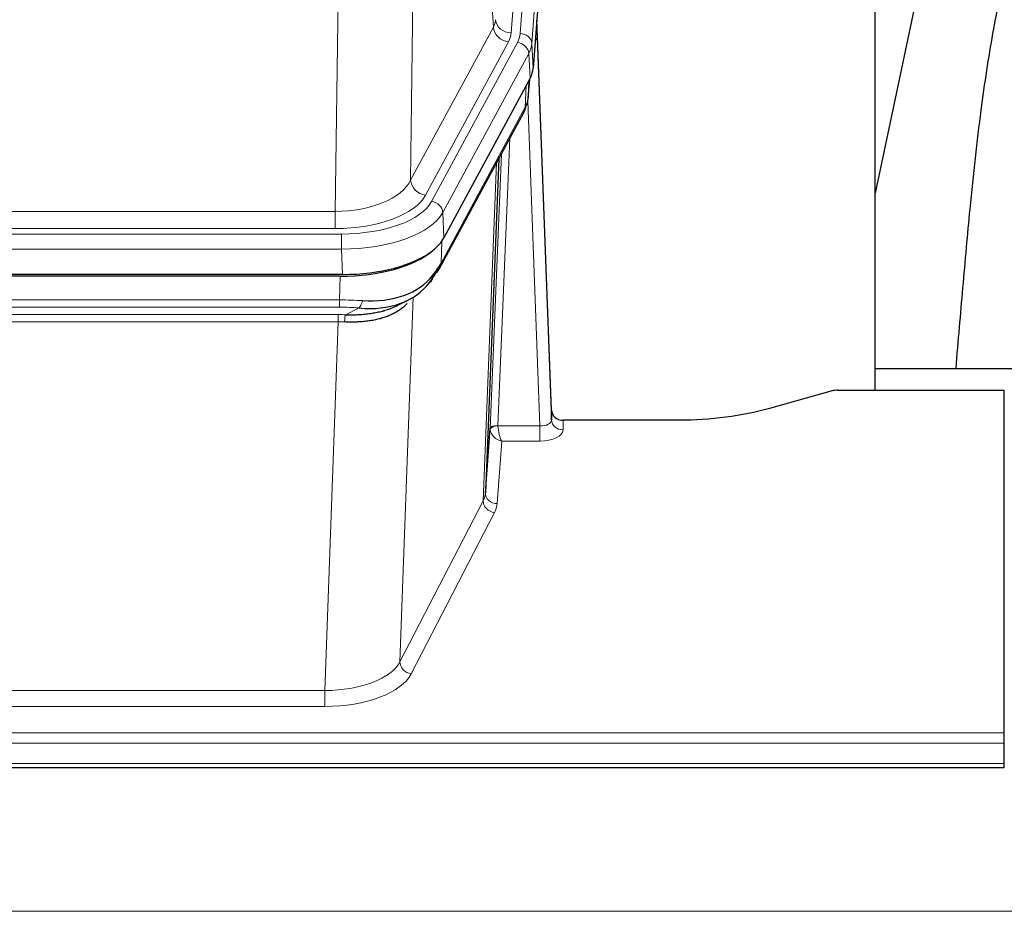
# Model space of a CAD drawing. Header units: inches. Extents: x 0 to 23760, y -13 to 16800.
# Tile 118 of 256: x 4676 to 4930, y 13694 to 13924. Entities that reach past the tile are written whole.
import ezdxf

# ---------------------------------------------------------------- set-up
doc = ezdxf.new("R2010")
doc.units = ezdxf.units.IN
doc.layers.add('1', color=7, linetype='Continuous', true_color=0xffffff)
doc.layers.add('254', color=7, linetype='Continuous', true_color=0xffffff)
doc.styles.add('latin_extended', font='simplex.shx')
doc.dimstyles.get("Standard").update_dxf_attribs({"dimtxt": 0.18, "dimasz": 0.18, "dimexe": 0.18, "dimexo": 0.0625, "dimgap": 0.09, "dimtad": 0, "dimtih": 1, "dimtoh": 1, "dimdec": 4, "dimzin": 0, "dimdsep": 46, "dimtxsty": 'Standard', "dimcen": 0.09, "dimadec": 0, "dimazin": 0, "dimtfac": 1, "dimtdec": 4, "dimtofl": 0, "dimtmove": 0, "dimatfit": 3, "dimfxl": 1, "dimtolj": 1, "dimtzin": 0, "dimarcsym": 0})

# ---------------------------------------------------------------- blocks, each defined once
blk = doc.blocks.new('_U5')
at = {"layer": '254', "color": 3, "linetype": 'Continuous', "lineweight": 13, "transparency": 16777216}
for p, q in [((8914, 13844.79), (8914, 9822.41)), ((1028.02, 13489.8), (1028.02, 9822.41)), ((1168.02, 9862.41), (8774, 9862.41))]:
    blk.add_line(p, q, dxfattribs=at)
at = {"layer": '254', "color": 3, "transparency": 16777216}
for points in [[(1168.02, 9885.74), (1168.02, 9839.07), (1028.02, 9862.41)], [(8774, 9839.07), (8774, 9885.74), (8914, 9862.41)]]:
    blk.add_solid(points, dxfattribs=at)
at = {"layer": 'Defpoints', "color": 0, "transparency": 16777216}
for p in [(8914, 13884.79), (1028.02, 13529.8), (8914, 9862.41)]:
    blk.add_point(p, dxfattribs=at)
at = {"layer": '254', "color": 2, "lineweight": 13, "transparency": 16777216, "insert": (4727.68, 10072.41), "char_height": 140, "attachment_point": 1, "style": 'latin_extended'}
blk.add_mtext('\\A1;7886', dxfattribs=at)

msp = doc.modelspace()

# ---------------------------------------------------------------- linework, layer by layer
at = {"layer": '1', "color": 110, "linetype": 'Continuous', "lineweight": 13}
for p, q in [((4815.757, 14093.059), (4802.69, 13920.286)), ((4805.038, 13920.134), (4818.148, 14093.494)), ((4821.143, 14090.924), (4808.032, 13917.564)), ((4798.117, 13921.803), (4793.766, 13996.055)), ((4777.723, 13957.911), (4776.765, 13882.26)), ((4757.323, 13874.225), (4758.291, 13950.721)), ((4776.765, 13882.26), (4798.117, 13921.803)), ((4780.641, 13878.452), (4801.993, 13917.995)), ((4782.166, 13876.777), (4804.34, 13917.843)), ((4808.032, 13917.564), (4808.405, 13911.191)), ((4807.247, 13914.986), (4785.073, 13873.921)), ((4807.621, 13908.614), (4807.247, 13914.986)), ((4807.136, 13903.688), (4807.491, 13908.372)), ((4806.351, 13901.109), (4806.57, 13906.667)), ((4810.118, 13818.865), (4806.987, 13902.717)), ((4784.604, 13860.834), (4806.351, 13901.109)), ((4802.334, 13893.004), (4799.312, 13818.952)), ((4797.314, 13818.186), (4800.207, 13889.064)), ((4795.5, 13799.558), (4798.967, 13886.769)), ((4544.68, 13874.225), (4757.323, 13874.225)), ((4757.323, 13869.811), (4757.323, 13874.225)), ((4785.073, 13873.921), (4785.366, 13867.399)), ((4757.323, 13869.811), (4544.68, 13869.811)), ((4543.091, 13868.387), (4758.911, 13868.387)), ((4758.911, 13864.482), (4758.911, 13868.387)), ((4784.78, 13866.469), (4784.604, 13860.834)), ((4758.911, 13864.482), (4543.091, 13864.482)), ((4759.204, 13857.961), (4758.911, 13864.482)), ((4758.422, 13851.388), (4758.613, 13857.479)), ((4777.714, 13853.748), (4777.676, 13853.654)), ((4543.58, 13851.388), (4758.422, 13851.388)), ((4758.422, 13849.523), (4758.422, 13851.388)), ((4777.451, 13852.083), (4774.015, 13757.943)), ((4758.422, 13849.523), (4543.58, 13849.523)), ((4759.993, 13847.549), (4763.446, 13849.294)), ((4543.922, 13847.58), (4758.08, 13847.58)), ((4758.08, 13845.715), (4758.08, 13847.58)), ((4758.08, 13845.715), (4543.922, 13845.715)), ((4754.606, 13750.539), (4758.08, 13845.715)), ((4799.313, 13818.865), (4810.118, 13818.865)), ((4810.118, 13818.865), (4810.118, 13814.95)), ((4816.098, 13820.312), (4816.109, 13817.864)), ((4800.276, 13814.95), (4799.082, 13798.801)), ((4810.118, 13814.95), (4800.276, 13814.95)), ((4774.015, 13757.943), (4795.5, 13799.558)), ((4798.408, 13796.495), (4776.923, 13754.88)), ((4547.396, 13750.539), (4754.606, 13750.539)), ((4754.606, 13750.539), (4754.606, 13746.438)), ((4754.606, 13746.438), (4547.396, 13746.438)), ((4373.001, 13739.677), (4930.001, 13739.677)), ((4373.001, 13736.943), (4930.001, 13736.943)), ((4373.001, 13731.695), (4930.001, 13731.695)), ((2938.501, 13693.566), (7695.501, 13693.566))]:
    msp.add_line(p, q, dxfattribs=at)
at = {"layer": '1', "color": 2, "linetype": 'Continuous', "lineweight": 25}
for p, q in [((4821.523, 14084.645), (4808.405, 13911.191)), ((4896.661, 13828.079), (4896.661, 14016.88)), ((4915.184, 13966.799), (4896.661, 13878.905)), ((4813.1, 13822.934), (4809.342, 13923.572)), ((4809.422, 13919.179), (4813.11, 13820.397)), ((4807.621, 13908.614), (4785.366, 13867.399)), ((4807.13, 13903.575), (4807.493, 13908.377)), ((4807.307, 13908.032), (4807.136, 13903.688)), ((4807.13, 13903.575), (4807.136, 13903.688)), ((4784.245, 13859.504), (4805.992, 13899.779)), ((4799.513, 13887.779), (4796.085, 13801.568)), ((4759.204, 13857.961), (4542.798, 13857.961)), ((4758.613, 13857.479), (4543.389, 13857.479)), ((4773.31, 13849.916), (4776.103, 13851.327)), ((4896.664, 13833.652), (4968.661, 13833.652)), ((4887.044, 13828.079), (4930.001, 13828.079)), ((4930.001, 13739.677), (4930.001, 13828.079)), ((4885.545, 13827.884), (4869.38, 13823.353)), ((4813.11, 13820.397), (4813.1, 13822.934)), ((4796.085, 13801.568), (4797.314, 13818.186)), ((4846.001, 13820.312), (4816.098, 13820.312)), ((4930.001, 13736.943), (4930.001, 13739.677)), ((4930.001, 13731.695), (4930.001, 13736.943)), ((4930.001, 13730.68), (4930.001, 13731.695)), ((4373.001, 13730.68), (4930.001, 13730.68))]:
    msp.add_line(p, q, dxfattribs=at)
at = {"layer": '1', "color": 110, "linetype": 'Continuous', "lineweight": 13}
for centre, major_axis, ratio, start_param, end_param in [((4778.672, 13924.224), (-20.038, 0.241), 0.4621297, 2.903225, 3.1123764), ((4802.69, 13923.834), (3.989, -0.302), 0.8864705, 3.2608937, 4.7793301), ((4809.422, 13917.026), (-0.214, 6.443), 0.0117452, 5.0526437, 5.774114), ((4801.993, 13921.543), (3.52, -1.9), 0.8606628, 3.6289862, 5.1474227), ((4778.672, 13920.676), (-24.033, 0.005), 0.4611335, 2.8976848, 3.1068362), ((4781.02, 13920.524), (-24.033, 0.005), 0.4611335, 2.8976848, 3.1068362), ((4805.038, 13917.473), (2.991, -0.226), 0.8864705, 0.119301, 1.6377375), ((4804.34, 13915.181), (2.64, -1.425), 0.8606628, 0.4873936, 2.00583), ((4781.02, 13917.863), (27.028, 0.171), 0.4605352, 6.0362132, 6.2453646), ((4806.424, 13919.088), (2.998, 0.112), 0.4302668, 5.7021495, 6.2671208), ((4802.472, 13901.679), (3.52, -1.9), 0.8606628, 0.0000038, 0.4001271), ((4779.342, 13883.9), (27.538, 20.422), 0.1820483, 5.9117299, 5.9437101), ((4757.402, 13884.832), (20.002, 0.126), 0.5302672, 4.7050812, 6.0263936), ((4780.641, 13882), (-3.52, 1.9), 0.8606628, 0.4873936, 2.00583), ((4757.402, 13881.284), (24.002, 0.049), 0.477994, 4.708097, 6.0294094), ((4758.86, 13879.485), (-24.02, 0.03), 0.4619935, 1.5735185, 2.8978281), ((4782.166, 13874.116), (2.64, -1.425), 0.8606628, 0.4873936, 2.00583), ((4758.86, 13876.824), (27.018, 0.111), 0.4567867, 4.7124116, 6.0367213), ((4780.725, 13861.404), (3.52, -1.9), 0.8606628, 0.0000038, 0.4001271), ((4757.772, 13843.954), (27.015, 0.091), 0.2751837, 1.3250001, 1.545831), ((4763.446, 13853.13), (-0.368, -3.983), 0.2964475, 0.3019504, 1.0888865), ((4757.772, 13840.119), (23.017, 0.318), 0.4083138, 1.3161001, 1.5369309), ((4757.29, 13837.768), (24.025, 0.387), 0.4081206, 1.4515092, 1.5313568), ((4759.993, 13843.714), (0.131, 3.998), 0.1099517, 0.2897867, 1.0584981), ((4757.29, 13833.933), (20.023, 0.877), 0.5868265, 1.4258227, 1.5056703), ((4810.105, 13820.488), (-3.004, 0.138), 0.5390598, 1.5996723, 3.1704686), ((4816.109, 13820.488), (-3, -0.013), 0.8746179, 0.0299147, 1.5670846), ((4800.311, 13818.059), (-2.996, 0.15), 0.8842155, 0.0089587, 0.1047242), ((4799.312, 13818.091), (1.998, -0.082), 0.4302193, 1.5883537, 3.1255299), ((4799.313, 13818.004), (-1.996, -0.13), 0.4297663, 4.6843512, 6.2157251), ((4800.276, 13817.574), (-2.669, 1.608), 0.8008031, 0.5106166, 2.0203264), ((4800.311, 13818.92), (1.001, 0.011), 0.9036689, 3.0949665, 3.1907321), ((4800.276, 13817.574), (-0.506, 2.997), 0.2740591, 1.0794715, 2.5891813), ((4810.105, 13817.864), (-6.003, 0.008), 0.4854373, 1.5734916, 3.1442879), ((4776.083, 13801.823), (20.016, 0.121), 0.4848834, 6.0350943, 6.2444185), ((4799.082, 13801.425), (2.992, -0.221), 0.8740585, 3.1714428, 4.7769181), ((4798.408, 13799.118), (2.666, -1.376), 0.8484453, 3.5215353, 5.1252561), ((4776.083, 13799.199), (23.014, 0.002), 0.4845187, 6.038018, 6.2473422), ((4754.6, 13760.213), (20.013, 0.104), 0.483363, 4.7101919, 6.0355739), ((4776.923, 13757.504), (2.666, -1.376), 0.8484453, 3.5215353, 5.1252561), ((4754.6, 13757.589), (-23.012, 0.004), 0.4845836, 1.5711584, 2.8965404)]:
    msp.add_ellipse(centre, major_axis=major_axis, ratio=ratio, start_param=start_param, end_param=end_param, dxfattribs=at)
at = {"layer": '1', "color": 2, "linetype": 'Continuous', "lineweight": 25}
for centre, major_axis, ratio, start_param, end_param in [((4781.385, 13911.63), (-27.037, 0.006), 0.4611335, 2.8976848, 3.1068362), ((4780.492, 13913.176), (-26.161, 11.46), 0.4493681, 3.1218709, 3.267222), ((4779.341, 13883.899), (27.174, 22.247), 0.2659526, 6.0029112, 6.0348913), ((4802.638, 13902), (3.584, -1.776), 0.8816114, 6.2824956, 6.6531678), ((4759.146, 13870.445), (-27.023, 0.034), 0.4619935, 2.6128783, 2.8978281), ((4758.587, 13869.954), (-27.01, 0.015), 0.4618579, 1.5720062, 2.656), ((4759.146, 13870.445), (-27.023, 0.034), 0.4619935, 1.5735185, 2.6128783), ((4760.469, 13841.092), (23.434, 19.972), 0.1471226, 5.6997031, 5.9205339), ((4757.772, 13843.954), (27.355, 20.182), 0.1876908, 5.6857719, 5.9066027), ((4780.725, 13861.404), (3.52, -1.9), 0.8606628, 5.9153676, 6.2831892), ((4758.675, 13872.772), (-25.329, 12.681), 0.6929209, 2.1169098, 3.0007467), ((4778.948, 13858.722), (3.195, -2.407), 0.6715965, 6.033487, 6.820423), ((4758.675, 13872.772), (-23.359, 16.381), 0.7286412, 2.2260513, 3.1098882), ((4780.847, 13851.232), (-3.388, 2.127), 0.8041825, 6.1083502, 6.2835535), ((4887.047, 13826.622), (-3, 0.002), 0.4856498, 4.7136997, 5.2369038), ((4816.098, 13823.025), (-3, 0.002), 0.9042699, 0.0343167, 1.5714866)]:
    msp.add_ellipse(centre, major_axis=major_axis, ratio=ratio, start_param=start_param, end_param=end_param, dxfattribs=at)
for points, knots in [([(4944.354, 13966.744), (4943.281, 13965.307), (4940.082, 13960.689), (4936.186, 13953.345), (4931.115, 13940.322), (4927.318, 13923.471), (4923.764, 13900.062), (4921.276, 13877.752), (4919.307, 13855.078), (4918.03, 13840.824), (4917.467, 13833.716)], [0, 0, 0, 0, 0.0311815, 0.102256, 0.2036886, 0.4272981, 0.5831533, 0.7568126, 0.8818694, 1, 1, 1, 1]), ([(4775.885, 13850.444), (4775.679, 13850.224), (4775.458, 13850.009), (4774.974, 13849.573), (4774.709, 13849.354), (4774.286, 13849.035), (4774.142, 13848.93), (4773.919, 13848.776), (4773.843, 13848.725), (4773.691, 13848.624), (4773.614, 13848.574), (4773.225, 13848.328), (4772.903, 13848.14), (4772.233, 13847.785), (4771.539, 13847.448), (4770.797, 13847.151), (4770.032, 13846.874), (4769.637, 13846.745), (4769.179, 13846.612), (4769.128, 13846.597), (4769.026, 13846.568), (4768.974, 13846.554), (4768.819, 13846.511), (4768.508, 13846.429), (4768.193, 13846.352), (4767.558, 13846.208), (4767.128, 13846.123), (4766.254, 13845.975), (4765.81, 13845.912), (4764.908, 13845.806), (4764.45, 13845.763), (4763.753, 13845.714), (4763.519, 13845.7), (4763.165, 13845.683), (4763.047, 13845.678), (4762.809, 13845.669), (4762.69, 13845.665), (4762.094, 13845.648), (4761.614, 13845.644), (4760.648, 13845.653), (4760.163, 13845.666), (4759.674, 13845.686)], [0, 0, 0, 0, 0.0671642, 0.0671642, 0.1389208, 0.1389208, 0.1747991, 0.1747991, 0.1927382, 0.1927382, 0.2106774, 0.2106774, 0.282434, 0.282434, 0.3541906, 0.4259472, 0.4259472, 0.4977038, 0.4977038, 0.5066734, 0.5066734, 0.5156429, 0.5156429, 0.5335821, 0.5694604, 0.5694604, 0.641217, 0.641217, 0.7129736, 0.7129736, 0.7847302, 0.7847302, 0.8206085, 0.8206085, 0.8385476, 0.8385476, 0.8564868, 0.8564868, 0.9282434, 0.9282434, 1, 1, 1, 1]), ([(4759.993, 13847.549), (4760.511, 13847.54), (4761.026, 13847.538), (4762.051, 13847.55), (4762.561, 13847.565), (4763.196, 13847.595), (4763.322, 13847.601), (4763.576, 13847.615), (4763.702, 13847.623), (4764.078, 13847.648), (4764.328, 13847.667), (4765.069, 13847.731), (4765.556, 13847.784), (4766.515, 13847.908), (4766.987, 13847.981), (4767.916, 13848.147), (4768.372, 13848.24), (4769.046, 13848.397), (4769.269, 13848.452), (4769.6, 13848.539), (4769.709, 13848.569), (4769.873, 13848.614), (4769.928, 13848.63), (4770.036, 13848.661), (4770.523, 13848.802), (4770.991, 13848.955), (4771.797, 13849.246), (4772.495, 13849.525), (4773.149, 13849.834), (4773.43, 13849.976)], [0, 0, 0, 0, 0.1020877, 0.1020877, 0.2041754, 0.2041754, 0.2296973, 0.2296973, 0.2552192, 0.2552192, 0.3062631, 0.3062631, 0.4083508, 0.4083508, 0.5104385, 0.5104385, 0.6125262, 0.6125262, 0.66357, 0.66357, 0.6890919, 0.6890919, 0.7018529, 0.7018529, 0.7146139, 0.8167015, 0.8167015, 0.9187892, 1, 1, 1, 1]), ([(4869.38, 13823.353), (4865.847, 13822.363), (4862.045, 13821.598), (4854.162, 13820.573), (4850.082, 13820.312), (4846.001, 13820.312)], [0, 0, 0, 0, 0.5, 0.5, 1, 1, 1, 1])]:
    msp.add_open_spline(points, degree=3, knots=knots, dxfattribs=at)
msp.add_open_spline([(4805.992, 13899.779), (4806.113, 13900.002), (4806.223, 13900.224)], degree=2, dxfattribs=at)

# ---------------------------------------------------------------- dimensions: what is measured, and where the dimension line sits
at = {"layer": '254', "color": 2, "linetype": 'Continuous', "lineweight": 13}
dim = msp.add_linear_dim(base=(8914.001, 9862.408), p1=(1028.021, 13529.802), p2=(8914.001, 13884.794), dimstyle='Standard', override={"dimscale": 40, "dimtxt": 3.5, "dimasz": 3.5, "dimexe": 1, "dimexo": 1, "dimgap": 1.75, "dimtad": 1, "dimtih": 1, "dimtoh": 0, "dimdec": 0, "dimlfac": 1, "dimzin": 8, "dimdsep": 46, "dimlunit": 2, "dimtxsty": 'latin_extended', "dimsah": 1, "dimse1": 0, "dimse2": 0, "dimsd1": 0, "dimsd2": 0, "dimclrd": 3, "dimclre": 3, "dimclrt": 2, "dimtol": 0, "dimtm": -0.1, "dimtfac": 0.714286, "dimtdec": 3, "dimtofl": 1, "dimtmove": 0, "dimtzin": 8, "dimlwd": 13, "dimlwe": 13}, dxfattribs=at)
dim.commit()
dim.dimension.update_dxf_attribs({"geometry": '_U5', "text_midpoint": (4971.011, 9862.408), "dimtype": 160})

doc.saveas('drawing.dxf')
